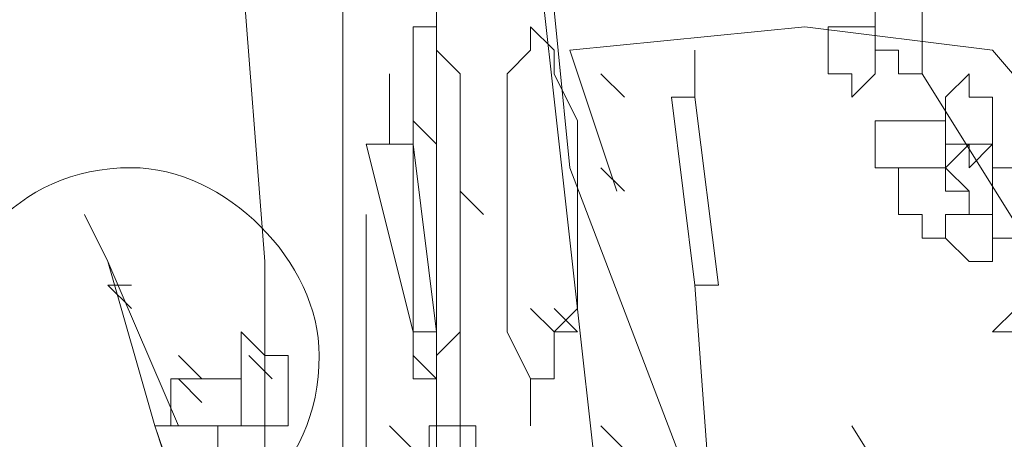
# Model space of a CAD drawing. Header units: millimetres. Extents: x 14400 to 93787, y -21104 to 39413.
# Tile 28 of 256: x 23123 to 23130, y 9755 to 9758. Entities that reach past the tile are written whole.
import ezdxf

# ---------------------------------------------------------------- set-up
doc = ezdxf.new("R2010")
doc.units = ezdxf.units.MM
doc.layers.add('_MODUS - zielen', color=66, linetype='Continuous', lineweight=9)

msp = doc.modelspace()

# ---------------------------------------------------------------- linework, layer by layer
at = {"layer": '_MODUS - zielen', "transparency": 33554687}
for points in [[(23127.99247, 9753.50207), (23126.66876, 9756.97681), (23126.5033, 9758.63144), (23126.99969, 9760.45154), (23127.82701, 9761.77525), (23128.48886, 9763.42988), (23128.65432, 9766.73915)], [(23124.51774, 9753.99846), (23124.51774, 9756.31495), (23124.35228, 9758.46598), (23123.85588, 9759.95515), (23123.85588, 9761.44432), (23122.36671, 9762.76803), (23120.87754, 9764.2572), (23119.38837, 9765.58091)], [(23125.06762, 9761.60978), (23125.06762, 9747.23322)], [(23125.72947, 9760.617), (23125.72947, 9747.23322)], [(23126.39132, 9758.96237), (23127.69456, 9747.23322)], [(23126.39132, 9758.96237), (23127.69456, 9747.23322)], [(23126.99969, 9756.81134), (23126.66876, 9757.80412), (23128.3234, 9757.96959), (23129.64711, 9757.80412), (23130.63989, 9756.64588), (23131.4672, 9755.15671)], [(23127.54957, 9757.80412), (23127.54957, 9757.4732), (23127.54957, 9757.4732)], [(23125.39854, 9757.63866), (23125.39854, 9757.14227), (23125.39854, 9757.14227)], [(23127.05318, 9757.4732), (23126.88771, 9757.63866), (23126.88771, 9757.63866)], [(23129.15072, 9757.63866), (23129.97803, 9756.31495), (23130.80535, 9755.15671)], [(23127.3841, 9757.4732), (23127.54957, 9756.14949), (23127.54957, 9756.14949)], [(23127.3841, 9757.4732), (23127.54957, 9757.4732), (23127.71503, 9756.14949), (23127.54957, 9756.14949)], [(23125.72947, 9757.14227), (23125.56401, 9757.30773), (23125.56401, 9757.30773)], [(23125.23308, 9757.14227), (23125.56401, 9755.81856), (23125.56401, 9755.81856)], [(23125.23308, 9757.14227), (23125.56401, 9757.14227), (23125.72947, 9755.81856), (23125.56401, 9755.81856)], [(23127.05318, 9756.81134), (23126.88771, 9756.97681), (23126.88771, 9756.97681)], [(23126.0604, 9756.64588), (23125.89493, 9756.81134), (23125.89493, 9756.81134)], [(23123.24752, 9756.64588), (23123.41298, 9756.31495), (23123.41298, 9756.31495), (23123.90937, 9755.15671), (23123.74391, 9755.15671)], [(23125.23308, 9756.64588), (23125.23308, 9747.23322)], [(23125.89493, 9756.64588), (23125.89493, 9747.23322)], [(23123.41298, 9756.31495), (23123.74391, 9755.15671), (23123.74391, 9755.15671)], [(23123.57844, 9756.14949), (23123.41298, 9756.14949), (23123.41298, 9756.14949)], [(23123.57844, 9755.98403), (23123.41298, 9756.14949), (23123.41298, 9756.14949)], [(23123.57844, 9756.14949), (23123.41298, 9756.14949), (23123.41298, 9756.14949)], [(23127.54957, 9756.14949), (23128.20198, 9747.23322)], [(23126.55679, 9755.81856), (23126.39132, 9755.98403), (23126.39132, 9755.98403)], [(23126.72225, 9755.81856), (23126.55679, 9755.98403), (23126.55679, 9755.98403)], [(23126.72225, 9755.81856), (23126.55679, 9755.98403), (23126.55679, 9755.98403)], [(23126.72225, 9755.81856), (23126.55679, 9755.98403), (23126.55679, 9755.98403)], [(23126.72225, 9755.81856), (23126.55679, 9755.81856), (23126.55679, 9755.81856)], [(23124.07484, 9755.48764), (23123.90937, 9755.6531), (23123.90937, 9755.6531)], [(23124.57123, 9755.48764), (23124.40576, 9755.6531), (23124.40576, 9755.6531)], [(23125.72947, 9755.48764), (23125.56401, 9755.6531), (23125.56401, 9755.6531)], [(23125.72947, 9755.48764), (23125.72947, 9755.6531), (23125.72947, 9755.6531)], [(23125.72947, 9755.48764), (23125.72947, 9755.6531), (23125.72947, 9755.6531)], [(23124.07484, 9755.32217), (23123.90937, 9755.48764), (23123.90937, 9755.48764)], [(23126.39132, 9755.32217), (23126.39132, 9755.48764), (23126.39132, 9755.48764)], [(23126.39132, 9755.15671), (23126.39132, 9755.32217), (23126.39132, 9755.32217)], [(23126.35032, 9747.23322), (23123.74391, 9755.15671), (23126.45458, 9747.23322)], [(23125.56401, 9754.99125), (23125.39854, 9755.15671), (23125.39854, 9755.15671)], [(23127.05318, 9754.99125), (23126.88771, 9755.15671), (23126.88771, 9755.15671)], [(23127.05318, 9754.99125), (23126.88771, 9755.15671), (23126.88771, 9755.15671)], [(23128.65432, 9755.15671), (23129.48164, 9753.833), (23129.48164, 9753.833)]]:
    msp.add_lwpolyline(points, dxfattribs=at)
for points in [[(23128.98525, 9758.13505), (23128.81979, 9758.13505), (23128.81979, 9757.96959), (23128.81979, 9757.80412), (23128.81979, 9757.80412), (23128.98525, 9757.80412), (23128.98525, 9757.63866), (23129.15072, 9757.63866), (23129.15072, 9757.63866), (23129.15072, 9757.80412), (23129.15072, 9757.80412), (23129.15072, 9757.96959), (23129.15072, 9758.13505), (23129.15072, 9758.13505)], [(23125.72947, 9757.96959), (23125.56401, 9757.96959), (23125.56401, 9757.80412), (23125.56401, 9757.63866), (23125.56401, 9757.4732), (23125.56401, 9757.30773), (23125.56401, 9756.97681), (23125.56401, 9756.64588), (23125.56401, 9756.48042), (23125.56401, 9756.31495), (23125.56401, 9755.98403), (23125.56401, 9755.81856), (23125.56401, 9755.6531), (23125.56401, 9755.48764), (23125.72947, 9755.48764), (23125.72947, 9755.48764), (23125.72947, 9755.48764), (23125.72947, 9755.6531), (23125.89493, 9755.81856), (23125.89493, 9755.98403), (23125.89493, 9756.31495), (23125.89493, 9756.48042), (23125.89493, 9756.64588), (23125.89493, 9756.97681), (23125.89493, 9757.30773), (23125.89493, 9757.4732), (23125.89493, 9757.63866), (23125.72947, 9757.80412)], [(23126.39132, 9757.96959), (23126.39132, 9757.96959), (23126.39132, 9757.80412), (23126.39132, 9757.80412), (23126.22586, 9757.63866), (23126.22586, 9757.30773), (23126.22586, 9757.14227), (23126.22586, 9756.97681), (23126.22586, 9756.64588), (23126.22586, 9756.31495), (23126.22586, 9756.14949), (23126.22586, 9755.98403), (23126.22586, 9755.81856), (23126.39132, 9755.48764), (23126.39132, 9755.48764), (23126.39132, 9755.32217), (23126.39132, 9755.48764), (23126.55679, 9755.48764), (23126.55679, 9755.48764), (23126.55679, 9755.81856), (23126.72225, 9755.98403), (23126.72225, 9756.14949), (23126.72225, 9756.31495), (23126.72225, 9756.64588), (23126.72225, 9756.97681), (23126.72225, 9757.14227), (23126.72225, 9757.30773), (23126.55679, 9757.63866), (23126.55679, 9757.80412), (23126.55679, 9757.80412)], [(23128.48886, 9757.96959), (23128.48886, 9757.80412), (23128.48886, 9757.80412), (23128.48886, 9757.80412), (23128.48886, 9757.63866), (23128.48886, 9757.63866), (23128.48886, 9757.63866), (23128.65432, 9757.63866), (23128.65432, 9757.4732), (23128.81979, 9757.63866), (23128.81979, 9757.63866), (23128.81979, 9757.63866), (23128.81979, 9757.80412), (23128.81979, 9757.80412), (23128.81979, 9757.96959), (23128.65432, 9757.96959)], [(23129.48164, 9757.63866), (23129.31618, 9757.4732), (23129.31618, 9757.30773), (23129.31618, 9757.30773), (23129.31618, 9757.14227), (23129.48164, 9757.14227), (23129.48164, 9756.97681), (23129.48164, 9756.97681), (23129.64711, 9757.14227), (23129.64711, 9757.30773), (23129.64711, 9757.30773), (23129.64711, 9757.4732), (23129.48164, 9757.4732)], [(23128.98525, 9757.30773), (23128.81979, 9757.30773), (23128.81979, 9757.14227), (23128.81979, 9756.97681), (23128.98525, 9756.97681), (23128.98525, 9756.97681), (23129.15072, 9756.97681), (23129.15072, 9756.97681), (23129.31618, 9756.97681), (23129.31618, 9756.97681), (23129.31618, 9757.14227), (23129.31618, 9757.30773), (23129.15072, 9757.30773), (23129.15072, 9757.30773), (23129.15072, 9757.30773)], [(23129.48164, 9757.14227), (23129.31618, 9756.97681), (23129.31618, 9756.97681), (23129.48164, 9756.81134), (23129.48164, 9756.64588), (23129.48164, 9756.64588), (23129.64711, 9756.64588), (23129.64711, 9756.64588), (23129.64711, 9756.81134), (23129.64711, 9756.97681), (23129.64711, 9756.97681), (23129.64711, 9757.14227)], [(23129.15072, 9756.97681), (23129.15072, 9756.97681), (23128.98525, 9756.97681), (23128.98525, 9756.81134), (23128.98525, 9756.64588), (23128.98525, 9756.64588), (23129.15072, 9756.64588), (23129.15072, 9756.48042), (23129.15072, 9756.48042), (23129.31618, 9756.48042), (23129.31618, 9756.64588), (23129.48164, 9756.64588), (23129.48164, 9756.64588), (23129.48164, 9756.81134), (23129.31618, 9756.81134), (23129.31618, 9756.97681)], [(23129.81257, 9756.97681), (23129.64711, 9756.97681), (23129.64711, 9756.81134), (23129.64711, 9756.64588), (23129.64711, 9756.64588), (23129.64711, 9756.48042), (23129.81257, 9756.48042), (23129.81257, 9756.31495), (23129.97803, 9756.31495), (23129.97803, 9756.48042), (23129.97803, 9756.64588), (23130.1435, 9756.64588), (23129.97803, 9756.64588), (23129.97803, 9756.81134), (23129.97803, 9756.97681)], [(23129.48164, 9756.64588), (23129.48164, 9756.64588), (23129.31618, 9756.64588), (23129.31618, 9756.48042), (23129.48164, 9756.31495), (23129.48164, 9756.31495), (23129.48164, 9756.31495), (23129.64711, 9756.31495), (23129.64711, 9756.31495), (23129.64711, 9756.31495), (23129.64711, 9756.48042), (23129.64711, 9756.64588), (23129.64711, 9756.64588), (23129.64711, 9756.64588)], [(23129.81257, 9756.14949), (23129.81257, 9755.98403), (23129.64711, 9755.81856), (23129.81257, 9755.81856), (23129.81257, 9755.6531), (23129.97803, 9755.6531), (23129.97803, 9755.48764), (23129.97803, 9755.48764), (23130.1435, 9755.6531), (23130.1435, 9755.81856), (23130.1435, 9755.81856), (23130.1435, 9755.98403), (23129.97803, 9755.98403), (23129.97803, 9756.14949), (23129.97803, 9756.14949)], [(23124.35228, 9755.6531), (23124.35228, 9755.6531), (23124.35228, 9755.48764), (23124.35228, 9755.48764), (23124.35228, 9755.32217), (23124.35228, 9755.32217), (23124.35228, 9755.15671), (23124.51774, 9755.15671), (23124.6832, 9755.15671), (23124.6832, 9755.32217), (23124.6832, 9755.48764), (23124.6832, 9755.48764), (23124.6832, 9755.6531), (23124.51774, 9755.6531), (23124.35228, 9755.81856)], [(23124.02135, 9755.48764), (23124.02135, 9755.48764), (23123.85588, 9755.48764), (23123.85588, 9755.32217), (23123.85588, 9755.15671), (23124.02135, 9755.15671), (23124.02135, 9755.15671), (23124.18681, 9755.15671), (23124.18681, 9754.99125), (23124.18681, 9754.99125), (23124.18681, 9755.15671), (23124.35228, 9755.15671), (23124.35228, 9755.15671), (23124.35228, 9755.32217), (23124.35228, 9755.48764), (23124.18681, 9755.48764), (23124.18681, 9755.48764), (23124.18681, 9755.48764)], [(23125.84145, 9755.15671), (23125.67598, 9755.15671), (23125.67598, 9754.99125), (23125.67598, 9754.99125), (23125.67598, 9754.82578), (23125.84145, 9754.66032), (23125.84145, 9754.66032), (23126.00691, 9754.66032), (23126.00691, 9754.82578), (23126.00691, 9754.99125), (23126.00691, 9754.99125), (23126.00691, 9755.15671)]]:
    msp.add_lwpolyline(points, close=True, dxfattribs=at)
msp.add_open_spline([(23124.90215, 9755.6531), (23124.90215, 9756.31495), (23124.2403, 9756.97681), (23123.57844, 9756.97681), (23123.57844, 9756.97681), (23122.75113, 9756.97681), (23122.25474, 9756.31495), (23122.25474, 9755.6531), (23122.25474, 9755.6531), (23122.25474, 9754.82578), (23122.75113, 9754.32939), (23123.57844, 9754.32939), (23123.57844, 9754.32939), (23124.2403, 9754.32939), (23124.90215, 9754.82578), (23124.90215, 9755.6531)], degree=3, knots=[0, 0, 0, 0, 0.0625, 0.0625, 0.0625, 0.062501, 0.125, 0.125, 0.125, 0.125001, 0.1875, 0.1875, 0.1875, 0.187501, 1, 1, 1, 1], dxfattribs=at)

doc.saveas('drawing.dxf')
